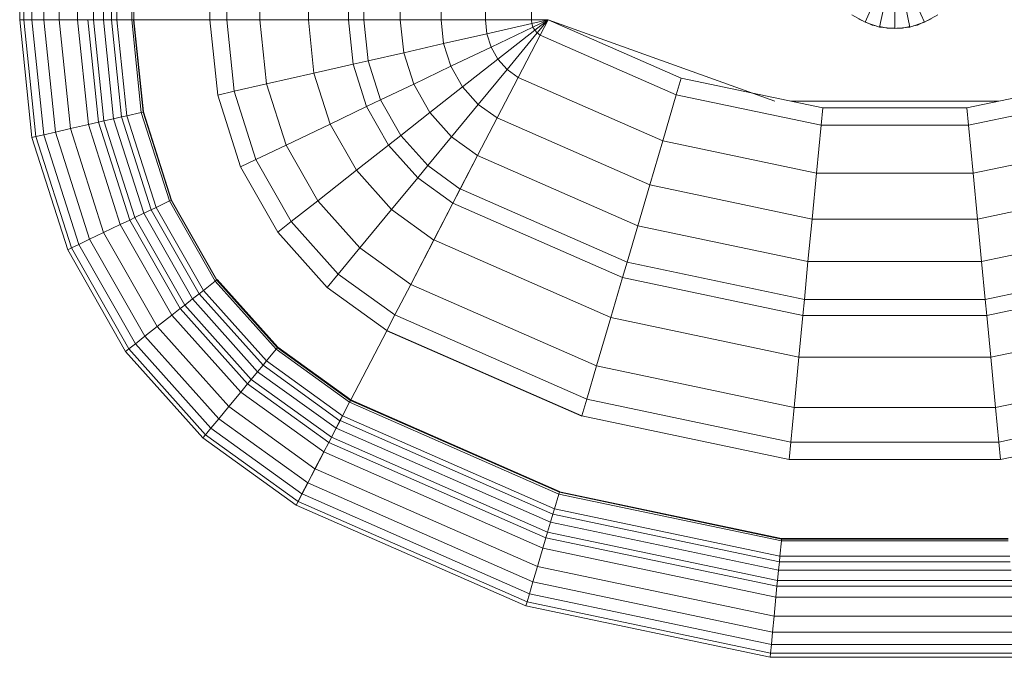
# Model space of a CAD drawing. Header units: millimetres. Extents: x 106 to 22495, y 2709 to 43185.
# Tile 21 of 76: x 10607 to 10945, y 42128 to 42347. Entities that reach past the tile are written whole.
import ezdxf

# ---------------------------------------------------------------- set-up
doc = ezdxf.new("R2010")
doc.units = ezdxf.units.MM
doc.layers.add('M-EQPM-____-OTLN', color=50, linetype='Continuous', lineweight=20)

# ---------------------------------------------------------------- blocks, each defined once
blk = doc.blocks.new('Прямая форма - 83 new-608916-В_Этаж 03_Вентиляция')
at = {"layer": 'M-EQPM-____-OTLN', "color": 253}
for p, q in [((-299.99, -183.27), (-299.99, -229.09)), ((-298.6, -183.27), (-298.6, -229.09)), ((-295.82, -183.27), (-295.82, -229.09)), ((-291.73, -183.27), (-291.73, -229.09)), ((-286.45, -183.27), (-286.45, -229.09)), ((-280.15, -183.27), (-280.15, -229.09)), ((-274.68, -183.27), (-274.68, -229.09)), ((-271.3, -183.27), (-271.3, -229.09)), ((-268.48, -183.27), (-268.48, -229.09)), ((-266.64, -183.27), (-266.64, -229.09)), ((-261.6, -183.27), (-261.6, -229.09)), ((-260.84, -183.27), (-260.84, -229.09)), ((-234.78, -183.27), (-234.78, -229.09)), ((-229.01, -183.27), (-229.01, -229.09)), ((-217.65, -183.27), (-217.65, -229.09)), ((-201.03, -183.27), (-201.03, -229.09)), ((-187.3, -183.27), (-187.3, -229.09)), ((-182.02, -183.27), (-182.02, -229.09)), ((-169.53, -183.27), (-169.53, -229.09)), ((-155.5, -183.27), (-155.5, -229.09)), ((-140.36, -183.27), (-140.36, -229.09)), ((-124.56, -183.27), (-124.56, -229.09)), ((-10.17, -229.97), (-5.13, -218.67)), ((5.13, -218.67), (10.17, -229.97)), ((-5.2, -231.59), (-2.62, -219.48)), ((0, -219.76), (0, -232.13)), ((2.62, -219.48), (5.2, -231.59)), ((-298.6, -229.09), (-299.99, -229.09)), ((-299.99, -229.09), (-295.83, -269.46)), ((-299.99, -229.09), (-298.6, -229.09)), ((-299.99, -229.09), (-295.83, -269.46)), ((-295.82, -229.09), (-298.6, -229.09)), ((-298.6, -229.09), (-294.47, -269.15)), ((-298.6, -229.09), (-295.82, -229.09)), ((-298.6, -229.09), (-294.47, -269.15)), ((-291.73, -229.09), (-295.82, -229.09)), ((-295.82, -229.09), (-291.75, -268.53)), ((-295.82, -229.09), (-291.73, -229.09)), ((-295.82, -229.09), (-291.75, -268.53)), ((-286.45, -229.09), (-291.73, -229.09)), ((-291.73, -229.09), (-287.76, -267.61)), ((-291.73, -229.09), (-286.45, -229.09)), ((-291.73, -229.09), (-287.76, -267.61)), ((-280.15, -229.09), (-286.45, -229.09)), ((-286.45, -229.09), (-282.6, -266.44)), ((-286.45, -229.09), (-280.15, -229.09)), ((-286.45, -229.09), (-282.6, -266.44)), ((-276.59, -229.09), (-280.15, -229.09)), ((-280.15, -229.09), (-276.45, -265.04)), ((-280.15, -229.09), (-276.59, -229.09)), ((-280.15, -229.09), (-276.45, -265.04)), ((-274.68, -229.09), (-276.59, -229.09)), ((-276.59, -229.09), (-272.96, -264.24)), ((-276.59, -229.09), (-274.68, -229.09)), ((-276.59, -229.09), (-272.96, -264.24)), ((-271.3, -229.09), (-274.68, -229.09)), ((-274.68, -229.09), (-271.1, -263.82)), ((-274.68, -229.09), (-271.3, -229.09)), ((-274.68, -229.09), (-271.1, -263.82)), ((-268.48, -229.09), (-271.3, -229.09)), ((-271.3, -229.09), (-267.8, -263.06)), ((-271.3, -229.09), (-268.48, -229.09)), ((-271.3, -229.09), (-267.8, -263.06)), ((-266.64, -229.09), (-268.48, -229.09)), ((-268.48, -229.09), (-265.04, -262.43)), ((-268.48, -229.09), (-266.64, -229.09)), ((-268.48, -229.09), (-265.04, -262.43)), ((-261.6, -229.09), (-266.64, -229.09)), ((-266.64, -229.09), (-263.25, -262.03)), ((-266.64, -229.09), (-261.6, -229.09)), ((-266.64, -229.09), (-263.25, -262.03)), ((-261.6, -229.09), (-258.32, -260.9)), ((-261.6, -229.09), (-260.97, -229.09)), ((-261.6, -229.09), (-258.32, -260.9)), ((-260.97, -229.09), (-257.71, -260.76)), ((-260.97, -229.09), (-260.84, -229.09)), ((-260.97, -229.09), (-257.71, -260.76)), ((-234.78, -229.09), (-260.84, -229.09)), ((-260.71, -229.09), (-260.84, -229.09)), ((-257.58, -260.73), (-260.84, -229.09)), ((-260.84, -229.09), (-257.58, -260.73)), ((-234.91, -229.09), (-260.71, -229.09)), ((-234.91, -229.09), (-234.78, -229.09)), ((-229.01, -229.09), (-234.78, -229.09)), ((-234.78, -229.09), (-229.01, -229.09)), ((-234.78, -229.09), (-232.12, -254.93)), ((-232.12, -254.93), (-234.78, -229.09)), ((-217.65, -229.09), (-229.01, -229.09)), ((-229.01, -229.09), (-226.48, -253.64)), ((-229.01, -229.09), (-217.65, -229.09)), ((-229.01, -229.09), (-226.48, -253.64)), ((-201.03, -229.09), (-217.65, -229.09)), ((-217.65, -229.09), (-215.38, -251.11)), ((-217.65, -229.09), (-201.03, -229.09)), ((-217.65, -229.09), (-215.38, -251.11)), ((-187.3, -229.09), (-201.03, -229.09)), ((-201.03, -229.09), (-199.15, -247.41)), ((-201.03, -229.09), (-187.3, -229.09)), ((-201.03, -229.09), (-199.15, -247.41)), ((-182.02, -229.09), (-187.3, -229.09)), ((-187.3, -229.09), (-185.73, -244.35)), ((-187.3, -229.09), (-182.02, -229.09)), ((-187.3, -229.09), (-185.73, -244.35)), ((-169.53, -229.09), (-182.02, -229.09)), ((-182.02, -229.09), (-180.56, -243.17)), ((-182.02, -229.09), (-169.53, -229.09)), ((-182.02, -229.09), (-180.56, -243.17)), ((-155.5, -229.09), (-169.53, -229.09)), ((-169.53, -229.09), (-168.36, -240.39)), ((-169.53, -229.09), (-155.5, -229.09)), ((-169.53, -229.09), (-168.36, -240.39)), ((-140.36, -229.09), (-155.5, -229.09)), ((-155.5, -229.09), (-154.66, -237.26)), ((-155.5, -229.09), (-140.36, -229.09)), ((-155.5, -229.09), (-154.66, -237.26)), ((-124.56, -229.09), (-140.36, -229.09)), ((-140.36, -229.09), (-139.86, -233.89)), ((-140.36, -229.09), (-124.56, -229.09)), ((-140.36, -229.09), (-139.86, -233.89)), ((-118.83, -229.09), (-124.56, -229.09)), ((-118.83, -229.09), (-124.56, -229.09)), ((-124.56, -229.09), (-124.43, -230.37)), ((-124.56, -229.09), (-124.43, -230.37)), ((-118.83, -229.09), (-124.43, -230.37)), ((-118.83, -229.09), (-124.43, -230.37)), ((-118.83, -229.09), (-124.04, -231.59)), ((-118.83, -229.09), (-124.04, -231.59)), ((-118.83, -229.09), (-123.41, -232.69)), ((-118.83, -229.09), (-123.41, -232.69)), ((-118.83, -229.09), (-122.57, -233.63)), ((-118.83, -229.09), (-122.57, -233.63)), ((-121.57, -234.34), (-118.85, -229.09)), ((-118.83, -229.09), (-121.56, -234.36)), ((-118.83, -229.07), (-73.23, -249.09)), ((-41.1, -257.04), (-118.83, -229.09)), ((-14.69, -227.36), (-10.17, -229.97)), ((-11.3, -229.32), (-12.5, -228.79)), ((10.17, -229.97), (14.69, -227.36)), ((12.5, -228.79), (11.3, -229.32)), ((-139.86, -233.89), (-124.43, -230.37)), ((-139.86, -233.89), (-124.43, -230.37)), ((-138.4, -238.46), (-124.04, -231.59)), ((-138.4, -238.46), (-124.04, -231.59)), ((-136.04, -242.61), (-123.41, -232.69)), ((-136.04, -242.61), (-123.41, -232.69)), ((-124.43, -230.37), (-124.04, -231.59)), ((-124.43, -230.37), (-124.04, -231.59)), ((-124.04, -231.59), (-123.41, -232.69)), ((-124.04, -231.59), (-123.41, -232.69)), ((-123.41, -232.69), (-122.57, -233.63)), ((-123.41, -232.69), (-122.57, -233.63)), ((-10.17, -229.97), (-5.2, -231.59)), ((-7.73, -230.91), (-10.11, -229.85)), ((-6.44, -231.18), (-7.73, -230.91)), ((-5.2, -231.59), (0, -232.13)), ((-2.61, -232), (-5.17, -231.45)), ((0, -232), (-2.61, -232)), ((0, -232.13), (5.2, -231.59)), ((2.61, -232), (0.69, -232)), ((5.17, -231.45), (2.61, -232)), ((5.2, -231.59), (10.17, -229.97)), ((7.73, -230.91), (6.44, -231.18)), ((10.11, -229.85), (7.73, -230.91)), ((-154.66, -237.26), (-139.86, -233.89)), ((-154.66, -237.26), (-139.86, -233.89)), ((-139.86, -233.89), (-138.4, -238.46)), ((-139.86, -233.89), (-138.4, -238.46)), ((-132.89, -246.14), (-122.57, -233.63)), ((-132.89, -246.14), (-122.57, -233.63)), ((-129.1, -248.85), (-121.57, -234.34)), ((-129.09, -248.88), (-121.56, -234.36)), ((-122.57, -233.63), (-121.56, -234.36)), ((-122.57, -233.63), (-121.56, -234.36)), ((-121.57, -234.34), (-74.91, -254.82)), ((-121.57, -234.34), (-74.91, -254.82)), ((-168.36, -240.39), (-154.66, -237.26)), ((-168.36, -240.39), (-154.66, -237.26)), ((-154.66, -237.26), (-152.17, -245.06)), ((-154.66, -237.26), (-152.17, -245.06)), ((-152.17, -245.06), (-138.4, -238.46)), ((-152.17, -245.06), (-138.4, -238.46)), ((-138.4, -238.46), (-136.04, -242.61)), ((-138.4, -238.46), (-136.04, -242.61)), ((-180.56, -243.17), (-168.36, -240.39)), ((-180.56, -243.17), (-168.36, -240.39)), ((-168.36, -240.39), (-164.92, -251.17)), ((-168.36, -240.39), (-164.92, -251.17)), ((-148.15, -252.12), (-136.04, -242.61)), ((-148.15, -252.12), (-136.04, -242.61)), ((-136.04, -242.61), (-132.89, -246.14)), ((-136.04, -242.61), (-132.89, -246.14)), ((-199.15, -247.41), (-185.73, -244.35)), ((-199.15, -247.41), (-185.73, -244.35)), ((-185.73, -244.35), (-180.56, -243.17)), ((-185.73, -244.35), (-180.56, -243.17)), ((-185.73, -244.35), (-181.08, -258.9)), ((-185.73, -244.35), (-181.08, -258.9)), ((-180.56, -243.17), (-176.28, -256.6)), ((-180.56, -243.17), (-176.28, -256.6)), ((-164.92, -251.17), (-152.17, -245.06)), ((-164.92, -251.17), (-152.17, -245.06)), ((-152.17, -245.06), (-148.15, -252.12)), ((-152.17, -245.06), (-148.15, -252.12)), ((-142.78, -258.12), (-132.89, -246.14)), ((-142.78, -258.12), (-132.89, -246.14)), ((-132.89, -246.14), (-129.09, -248.88)), ((-132.89, -246.14), (-129.09, -248.88)), ((-215.38, -251.11), (-199.15, -247.41)), ((-215.38, -251.11), (-199.15, -247.41)), ((-199.15, -247.41), (-193.57, -264.88)), ((-199.15, -247.41), (-193.57, -264.88)), ((-136.32, -262.77), (-129.1, -248.85)), ((-136.31, -262.79), (-129.09, -248.88)), ((-129.1, -248.85), (-79.55, -270.61)), ((-129.1, -248.85), (-79.55, -270.61)), ((-74.91, -254.82), (-73.23, -249.09)), ((-74.91, -254.82), (-73.23, -249.09)), ((-73.23, -249.09), (-24.73, -259.3)), ((24.73, -259.3), (73.23, -249.09)), ((-226.48, -253.64), (-215.38, -251.11)), ((-226.48, -253.64), (-215.38, -251.11)), ((-215.38, -251.11), (-208.67, -272.12)), ((-215.38, -251.11), (-208.67, -272.12)), ((-176.28, -256.6), (-164.92, -251.17)), ((-176.28, -256.6), (-164.92, -251.17)), ((-164.92, -251.17), (-159.36, -260.93)), ((-164.92, -251.17), (-159.36, -260.93)), ((-159.36, -260.93), (-148.15, -252.12)), ((-159.36, -260.93), (-148.15, -252.12)), ((-148.15, -252.12), (-142.78, -258.12)), ((-148.15, -252.12), (-142.78, -258.12)), ((-232.12, -254.93), (-226.48, -253.64)), ((-232.12, -254.93), (-226.48, -253.64)), ((-232.12, -254.93), (-224.25, -279.58)), ((-224.25, -279.58), (-232.12, -254.93)), ((-226.48, -253.64), (-219, -277.06)), ((-226.48, -253.64), (-219, -277.06)), ((-79.55, -270.61), (-74.91, -254.82)), ((-79.55, -270.61), (-74.91, -254.82)), ((-74.91, -254.82), (-25.3, -265.27)), ((-74.91, -254.82), (-25.3, -265.27)), ((25.3, -265.27), (74.91, -254.82)), ((25.3, -265.27), (74.91, -254.82)), ((-193.57, -264.88), (-181.08, -258.9)), ((-193.57, -264.88), (-181.08, -258.9)), ((-181.08, -258.9), (-176.28, -256.6)), ((-181.08, -258.9), (-176.28, -256.6)), ((-181.08, -258.9), (-173.57, -272.09)), ((-181.08, -258.9), (-173.57, -272.09)), ((-176.28, -256.6), (-169.35, -268.77)), ((-176.28, -256.6), (-169.35, -268.77)), ((-151.94, -269.23), (-142.78, -258.12)), ((-151.94, -269.23), (-142.78, -258.12)), ((-142.78, -258.12), (-136.31, -262.79)), ((-142.78, -258.12), (-136.31, -262.79)), ((35.49, -257.04), (-35.49, -257.04)), ((-25.3, -265.27), (-24.73, -259.3)), ((-25.3, -265.27), (-24.73, -259.3)), ((-24.73, -259.3), (24.73, -259.3)), ((25.3, -265.27), (24.73, -259.3)), ((25.3, -265.27), (24.73, -259.3)), ((-271.1, -263.82), (-267.8, -263.06)), ((-271.1, -263.82), (-267.8, -263.06)), ((-267.8, -263.06), (-265.04, -262.43)), ((-267.8, -263.06), (-265.04, -262.43)), ((-267.8, -263.06), (-257.45, -295.47)), ((-267.8, -263.06), (-257.45, -295.47)), ((-265.04, -262.43), (-263.25, -262.03)), ((-265.04, -262.43), (-263.25, -262.03)), ((-265.04, -262.43), (-254.88, -294.24)), ((-265.04, -262.43), (-254.88, -294.24)), ((-263.25, -262.03), (-258.32, -260.9)), ((-263.25, -262.03), (-258.32, -260.9)), ((-263.25, -262.03), (-253.22, -293.45)), ((-263.25, -262.03), (-253.22, -293.45)), ((-258.32, -260.9), (-257.71, -260.76)), ((-258.32, -260.9), (-257.71, -260.76)), ((-258.32, -260.9), (-248.63, -291.25)), ((-258.32, -260.9), (-248.63, -291.25)), ((-257.71, -260.76), (-257.58, -260.73)), ((-257.71, -260.76), (-257.58, -260.73)), ((-257.71, -260.76), (-248.06, -290.98)), ((-257.71, -260.76), (-248.06, -290.98)), ((-247.94, -290.92), (-257.58, -260.73)), ((-257.58, -260.73), (-247.94, -290.92)), ((-169.35, -268.77), (-159.36, -260.93)), ((-169.35, -268.77), (-159.36, -260.93)), ((-159.36, -260.93), (-151.94, -269.23)), ((-159.36, -260.93), (-151.94, -269.23)), ((-143.01, -275.66), (-136.32, -262.77)), ((-143, -275.69), (-136.31, -262.79)), ((-136.32, -262.77), (-84, -285.74)), ((-136.32, -262.77), (-84, -285.74)), ((-287.76, -267.61), (-282.6, -266.44)), ((-287.76, -267.61), (-282.6, -266.44)), ((-282.6, -266.44), (-276.45, -265.04)), ((-282.6, -266.44), (-276.45, -265.04)), ((-282.6, -266.44), (-271.23, -302.07)), ((-282.6, -266.44), (-271.23, -302.07)), ((-276.45, -265.04), (-272.96, -264.24)), ((-276.45, -265.04), (-272.96, -264.24)), ((-276.45, -265.04), (-265.5, -299.33)), ((-276.45, -265.04), (-265.5, -299.33)), ((-272.96, -264.24), (-271.1, -263.82)), ((-272.96, -264.24), (-271.1, -263.82)), ((-272.96, -264.24), (-262.26, -297.78)), ((-272.96, -264.24), (-262.26, -297.78)), ((-271.1, -263.82), (-260.52, -296.94)), ((-271.1, -263.82), (-260.52, -296.94)), ((-208.67, -272.12), (-193.57, -264.88)), ((-208.67, -272.12), (-193.57, -264.88)), ((-193.57, -264.88), (-184.55, -280.71)), ((-193.57, -264.88), (-184.55, -280.71)), ((-26.87, -281.7), (-25.3, -265.27)), ((-26.87, -281.7), (-25.3, -265.27)), ((-25.3, -265.27), (25.3, -265.27)), ((-25.3, -265.27), (25.3, -265.27)), ((26.87, -281.7), (25.3, -265.27)), ((26.87, -281.7), (25.3, -265.27)), ((-295.83, -269.46), (-294.47, -269.15)), ((-295.83, -269.46), (-294.47, -269.15)), ((-295.83, -269.46), (-283.54, -307.97)), ((-295.83, -269.46), (-283.54, -307.97)), ((-294.47, -269.15), (-291.75, -268.53)), ((-294.47, -269.15), (-291.75, -268.53)), ((-294.47, -269.15), (-282.27, -307.36)), ((-294.47, -269.15), (-282.27, -307.36)), ((-291.75, -268.53), (-287.76, -267.61)), ((-291.75, -268.53), (-287.76, -267.61)), ((-291.75, -268.53), (-279.74, -306.15)), ((-291.75, -268.53), (-279.74, -306.15)), ((-287.76, -267.61), (-276.02, -304.37)), ((-287.76, -267.61), (-276.02, -304.37)), ((-173.57, -272.09), (-169.35, -268.77)), ((-173.57, -272.09), (-169.35, -268.77)), ((-169.35, -268.77), (-160.1, -279.12)), ((-169.35, -268.77), (-160.1, -279.12)), ((-160.1, -279.12), (-151.94, -269.23)), ((-160.1, -279.12), (-151.94, -269.23)), ((-151.94, -269.23), (-143, -275.69)), ((-151.94, -269.23), (-143, -275.69)), ((-219, -277.06), (-208.67, -272.12)), ((-219, -277.06), (-208.67, -272.12)), ((-208.67, -272.12), (-197.84, -291.15)), ((-208.67, -272.12), (-197.84, -291.15)), ((-184.55, -280.71), (-173.57, -272.09)), ((-184.55, -280.71), (-173.57, -272.09)), ((-173.57, -272.09), (-163.55, -283.3)), ((-173.57, -272.09), (-163.55, -283.3)), ((-84, -285.74), (-79.55, -270.61)), ((-84, -285.74), (-79.55, -270.61)), ((-79.55, -270.61), (-26.87, -281.7)), ((-79.55, -270.61), (-26.87, -281.7)), ((26.87, -281.7), (79.55, -270.61)), ((26.87, -281.7), (79.55, -270.61)), ((-148.97, -287.14), (-143.01, -275.66)), ((-148.95, -287.16), (-143, -275.69)), ((-143.01, -275.66), (-88.12, -299.76)), ((-143.01, -275.66), (-88.12, -299.76)), ((-224.25, -279.58), (-219, -277.06)), ((-224.25, -279.58), (-219, -277.06)), ((-224.25, -279.58), (-211.54, -301.9)), ((-211.54, -301.9), (-224.25, -279.58)), ((-219, -277.06), (-206.92, -298.28)), ((-219, -277.06), (-206.92, -298.28)), ((-163.55, -283.3), (-160.1, -279.12)), ((-163.55, -283.3), (-160.1, -279.12)), ((-160.1, -279.12), (-148.95, -287.16)), ((-160.1, -279.12), (-148.95, -287.16)), ((-197.84, -291.15), (-184.55, -280.71)), ((-197.84, -291.15), (-184.55, -280.71)), ((-184.55, -280.71), (-172.52, -294.17)), ((-184.55, -280.71), (-172.52, -294.17)), ((-172.52, -294.17), (-163.55, -283.3)), ((-172.52, -294.17), (-163.55, -283.3)), ((-163.55, -283.3), (-151.47, -292.02)), ((-163.55, -283.3), (-151.47, -292.02)), ((-28.37, -297.46), (-26.87, -281.7)), ((-28.37, -297.46), (-26.87, -281.7)), ((-26.87, -281.7), (26.87, -281.7)), ((-26.87, -281.7), (26.87, -281.7)), ((28.37, -297.46), (26.87, -281.7)), ((28.37, -297.46), (26.87, -281.7)), ((-88.12, -299.76), (-84, -285.74)), ((-88.12, -299.76), (-84, -285.74)), ((-84, -285.74), (-28.37, -297.46)), ((-84, -285.74), (-28.37, -297.46)), ((28.37, -297.46), (84, -285.74)), ((28.37, -297.46), (84, -285.74)), ((-151.49, -291.99), (-148.97, -287.14)), ((-151.47, -292.02), (-148.95, -287.16)), ((-148.97, -287.14), (-91.79, -312.24)), ((-148.97, -287.14), (-91.79, -312.24)), ((-254.88, -294.24), (-253.22, -293.45)), ((-254.88, -294.24), (-253.22, -293.45)), ((-253.22, -293.45), (-248.63, -291.25)), ((-253.22, -293.45), (-248.63, -291.25)), ((-253.22, -293.45), (-237.01, -321.91)), ((-253.22, -293.45), (-237.01, -321.91)), ((-248.63, -291.25), (-248.06, -290.98)), ((-248.63, -291.25), (-248.06, -290.98)), ((-248.63, -291.25), (-232.98, -318.74)), ((-248.63, -291.25), (-232.98, -318.74)), ((-248.06, -290.98), (-247.94, -290.92)), ((-248.06, -290.98), (-247.94, -290.92)), ((-248.06, -290.98), (-232.48, -318.35)), ((-248.06, -290.98), (-232.48, -318.35)), ((-247.94, -290.92), (-232.37, -318.27)), ((-247.94, -290.92), (-232.37, -318.27)), ((-206.92, -298.28), (-197.84, -291.15)), ((-206.92, -298.28), (-197.84, -291.15)), ((-197.84, -291.15), (-183.37, -307.32)), ((-197.84, -291.15), (-183.37, -307.32)), ((-158.03, -304.61), (-151.49, -291.99)), ((-158.02, -304.64), (-151.47, -292.02)), ((-151.49, -291.99), (-93.35, -317.52)), ((-151.49, -291.99), (-93.35, -317.52)), ((-262.26, -297.78), (-260.52, -296.94)), ((-262.26, -297.78), (-260.52, -296.94)), ((-260.52, -296.94), (-257.45, -295.47)), ((-260.52, -296.94), (-257.45, -295.47)), ((-260.52, -296.94), (-243.43, -326.96)), ((-260.52, -296.94), (-243.43, -326.96)), ((-257.45, -295.47), (-254.88, -294.24)), ((-257.45, -295.47), (-254.88, -294.24)), ((-257.45, -295.47), (-240.73, -324.84)), ((-257.45, -295.47), (-240.73, -324.84)), ((-254.88, -294.24), (-238.47, -323.06)), ((-254.88, -294.24), (-238.47, -323.06)), ((-183.37, -307.32), (-172.52, -294.17)), ((-183.37, -307.32), (-172.52, -294.17)), ((-172.52, -294.17), (-158.02, -304.64)), ((-172.52, -294.17), (-158.02, -304.64)), ((-271.23, -302.07), (-265.5, -299.33)), ((-271.23, -302.07), (-265.5, -299.33)), ((-265.5, -299.33), (-262.26, -297.78)), ((-265.5, -299.33), (-262.26, -297.78)), ((-265.5, -299.33), (-247.81, -330.39)), ((-265.5, -299.33), (-247.81, -330.39)), ((-262.26, -297.78), (-244.96, -328.16)), ((-262.26, -297.78), (-244.96, -328.16)), ((-211.54, -301.9), (-206.92, -298.28)), ((-211.54, -301.9), (-206.92, -298.28)), ((-206.92, -298.28), (-190.79, -316.32)), ((-206.92, -298.28), (-190.79, -316.32)), ((-91.79, -312.24), (-88.12, -299.76)), ((-91.79, -312.24), (-88.12, -299.76)), ((-88.12, -299.76), (-29.77, -312.05)), ((-88.12, -299.76), (-29.77, -312.05)), ((-29.77, -312.05), (-28.37, -297.46)), ((-29.77, -312.05), (-28.37, -297.46)), ((-28.37, -297.46), (28.37, -297.46)), ((-28.37, -297.46), (28.37, -297.46)), ((29.77, -312.05), (28.37, -297.46)), ((29.77, -312.05), (28.37, -297.46)), ((29.77, -312.05), (88.13, -299.76)), ((29.77, -312.05), (88.13, -299.76)), ((-276.02, -304.37), (-271.23, -302.07)), ((-276.02, -304.37), (-271.23, -302.07)), ((-271.23, -302.07), (-252.85, -334.35)), ((-271.23, -302.07), (-252.85, -334.35)), ((-211.54, -301.9), (-194.56, -320.89)), ((-194.56, -320.89), (-211.54, -301.9)), ((-282.27, -307.36), (-279.74, -306.15)), ((-282.27, -307.36), (-279.74, -306.15)), ((-279.74, -306.15), (-276.02, -304.37)), ((-279.74, -306.15), (-276.02, -304.37)), ((-279.74, -306.15), (-260.34, -340.23)), ((-279.74, -306.15), (-260.34, -340.23)), ((-276.02, -304.37), (-257.07, -337.66)), ((-276.02, -304.37), (-257.07, -337.66)), ((-165.95, -319.88), (-158.03, -304.61)), ((-165.94, -319.91), (-158.02, -304.64)), ((-158.03, -304.61), (-97.38, -331.24)), ((-158.03, -304.61), (-97.38, -331.24)), ((-283.54, -307.97), (-282.27, -307.36)), ((-283.54, -307.97), (-282.27, -307.36)), ((-283.54, -307.97), (-263.67, -342.85)), ((-283.54, -307.97), (-263.67, -342.85)), ((-282.27, -307.36), (-262.56, -341.98)), ((-282.27, -307.36), (-262.56, -341.98)), ((-190.79, -316.32), (-183.37, -307.32)), ((-190.79, -316.32), (-183.37, -307.32)), ((-183.37, -307.32), (-165.94, -319.91)), ((-183.37, -307.32), (-165.94, -319.91)), ((-93.35, -317.52), (-91.79, -312.24)), ((-93.35, -317.52), (-91.79, -312.24)), ((-91.79, -312.24), (-31, -325.04)), ((-91.79, -312.24), (-31, -325.04)), ((-31, -325.04), (-29.77, -312.05)), ((-31, -325.04), (-29.77, -312.05)), ((-29.77, -312.05), (29.77, -312.05)), ((-29.77, -312.05), (29.77, -312.05)), ((31.01, -325.04), (29.77, -312.05)), ((31.01, -325.04), (29.77, -312.05)), ((31.01, -325.04), (91.79, -312.24)), ((31.01, -325.04), (91.79, -312.24)), ((-194.56, -320.89), (-190.79, -316.32)), ((-194.56, -320.89), (-190.79, -316.32)), ((-190.79, -316.32), (-171.36, -330.35)), ((-190.79, -316.32), (-171.36, -330.35)), ((-237.01, -321.91), (-232.98, -318.74)), ((-237.01, -321.91), (-232.98, -318.74)), ((-232.98, -318.74), (-232.48, -318.35)), ((-232.98, -318.74), (-232.48, -318.35)), ((-232.98, -318.74), (-212.08, -342.12)), ((-232.98, -318.74), (-212.08, -342.12)), ((-232.48, -318.35), (-232.37, -318.27)), ((-232.48, -318.35), (-232.37, -318.27)), ((-232.48, -318.35), (-211.67, -341.62)), ((-232.48, -318.35), (-211.67, -341.62)), ((-232.27, -318.19), (-232.37, -318.27)), ((-232.37, -318.27), (-232.27, -318.19)), ((-232.37, -318.27), (-211.59, -341.52)), ((-232.37, -318.27), (-211.59, -341.52)), ((-211.5, -341.42), (-232.27, -318.19)), ((-232.27, -318.19), (-211.5, -341.42)), ((-171.37, -330.33), (-165.95, -319.88)), ((-171.36, -330.35), (-165.94, -319.91)), ((-165.95, -319.88), (-102.26, -347.85)), ((-165.95, -319.88), (-102.26, -347.85)), ((-97.38, -331.24), (-93.35, -317.52)), ((-97.38, -331.24), (-93.35, -317.52)), ((-93.35, -317.52), (-31.53, -330.54)), ((-93.35, -317.52), (-31.53, -330.54)), ((31.53, -330.54), (93.35, -317.52)), ((31.53, -330.54), (93.35, -317.52)), ((-240.73, -324.84), (-238.47, -323.06)), ((-240.73, -324.84), (-238.47, -323.06)), ((-238.47, -323.06), (-237.01, -321.91)), ((-238.47, -323.06), (-237.01, -321.91)), ((-238.47, -323.06), (-216.57, -347.56)), ((-238.47, -323.06), (-216.57, -347.56)), ((-237.01, -321.91), (-215.37, -346.11)), ((-237.01, -321.91), (-215.37, -346.11)), ((-194.56, -320.89), (-174.11, -335.65)), ((-194.56, -320.89), (-174.11, -335.65)), ((-244.96, -328.16), (-243.43, -326.96)), ((-244.96, -328.16), (-243.43, -326.96)), ((-243.43, -326.96), (-240.73, -324.84)), ((-243.43, -326.96), (-240.73, -324.84)), ((-243.43, -326.96), (-220.62, -352.47)), ((-243.43, -326.96), (-220.62, -352.47)), ((-240.73, -324.84), (-218.42, -349.8)), ((-240.73, -324.84), (-218.42, -349.8)), ((-31.53, -330.54), (-31, -325.04)), ((-31.53, -330.54), (-31, -325.04)), ((-31, -325.04), (31.01, -325.04)), ((-31, -325.04), (31.01, -325.04)), ((31.53, -330.54), (31.01, -325.04)), ((31.53, -330.54), (31.01, -325.04)), ((-252.85, -334.35), (-247.81, -330.39)), ((-252.85, -334.35), (-247.81, -330.39)), ((-247.81, -330.39), (-244.96, -328.16)), ((-247.81, -330.39), (-244.96, -328.16)), ((-247.81, -330.39), (-224.2, -356.81)), ((-247.81, -330.39), (-224.2, -356.81)), ((-244.96, -328.16), (-221.87, -353.98)), ((-244.96, -328.16), (-221.87, -353.98)), ((-174.12, -335.63), (-171.37, -330.33)), ((-171.37, -330.33), (-105.6, -359.2)), ((-171.37, -330.33), (-105.6, -359.2)), ((-32.89, -344.83), (-31.53, -330.54)), ((-32.89, -344.83), (-31.53, -330.54)), ((-31.53, -330.54), (31.53, -330.54)), ((-31.53, -330.54), (31.53, -330.54)), ((32.89, -344.83), (31.53, -330.54)), ((32.89, -344.83), (31.53, -330.54)), ((-102.26, -347.85), (-97.38, -331.24)), ((-102.26, -347.85), (-97.38, -331.24)), ((-97.38, -331.24), (-32.89, -344.83)), ((-97.38, -331.24), (-32.89, -344.83)), ((32.89, -344.83), (97.38, -331.24)), ((32.89, -344.83), (97.38, -331.24)), ((-257.07, -337.66), (-252.85, -334.35)), ((-257.07, -337.66), (-252.85, -334.35)), ((-252.85, -334.35), (-228.31, -361.79)), ((-252.85, -334.35), (-228.31, -361.79)), ((-186.5, -359.48), (-174.19, -335.75)), ((-174.17, -335.77), (-186.47, -359.48)), ((-174.19, -335.75), (-174.12, -335.63)), ((-107.33, -365.1), (-174.19, -335.75)), ((-174.19, -335.75), (-107.33, -365.1)), ((-174.17, -335.77), (-174.11, -335.65)), ((-174.12, -335.63), (-107.3, -364.97)), ((-174.12, -335.63), (-107.3, -364.97)), ((-262.56, -341.98), (-260.34, -340.23)), ((-262.56, -341.98), (-260.34, -340.23)), ((-260.34, -340.23), (-257.07, -337.66)), ((-260.34, -340.23), (-257.07, -337.66)), ((-260.34, -340.23), (-234.43, -369.21)), ((-260.34, -340.23), (-234.43, -369.21)), ((-257.07, -337.66), (-231.76, -365.97)), ((-257.07, -337.66), (-231.76, -365.97)), ((-263.67, -342.85), (-262.56, -341.98)), ((-263.67, -342.85), (-262.56, -341.98)), ((-263.67, -342.85), (-237.16, -372.51)), ((-263.67, -342.85), (-237.16, -372.51)), ((-262.56, -341.98), (-236.25, -371.41)), ((-262.56, -341.98), (-236.25, -371.41)), ((-215.37, -346.11), (-212.08, -342.12)), ((-215.37, -346.11), (-212.08, -342.12)), ((-212.08, -342.12), (-211.67, -341.62)), ((-212.08, -342.12), (-211.67, -341.62)), ((-212.08, -342.12), (-186.91, -360.29)), ((-212.08, -342.12), (-186.91, -360.29)), ((-211.67, -341.62), (-211.59, -341.52)), ((-211.67, -341.62), (-211.59, -341.52)), ((-211.67, -341.62), (-186.62, -359.7)), ((-211.67, -341.62), (-186.62, -359.7)), ((-211.59, -341.52), (-211.5, -341.42)), ((-211.59, -341.52), (-211.5, -341.42)), ((-211.59, -341.52), (-186.56, -359.58)), ((-211.59, -341.52), (-186.56, -359.58)), ((-211.5, -341.42), (-186.47, -359.48)), ((-211.5, -341.42), (-186.47, -359.48)), ((-218.42, -349.8), (-216.57, -347.56)), ((-218.42, -349.8), (-216.57, -347.56)), ((-216.57, -347.56), (-215.37, -346.11)), ((-216.57, -347.56), (-215.37, -346.11)), ((-216.57, -347.56), (-190.19, -366.61)), ((-216.57, -347.56), (-190.19, -366.61)), ((-215.37, -346.11), (-189.31, -364.92)), ((-215.37, -346.11), (-189.31, -364.92)), ((-34.54, -362.11), (-32.89, -344.83)), ((-34.54, -362.11), (-32.89, -344.83)), ((-32.89, -344.83), (32.89, -344.83)), ((-32.89, -344.83), (32.89, -344.83)), ((34.54, -362.11), (32.89, -344.83)), ((34.54, -362.11), (32.89, -344.83)), ((-220.62, -352.47), (-218.42, -349.8)), ((-220.62, -352.47), (-218.42, -349.8)), ((-218.42, -349.8), (-191.53, -369.2)), ((-218.42, -349.8), (-191.53, -369.2)), ((-105.6, -359.2), (-102.26, -347.85)), ((-105.6, -359.2), (-102.26, -347.85)), ((-102.26, -347.85), (-34.54, -362.11)), ((-102.26, -347.85), (-34.54, -362.11)), ((34.54, -362.11), (102.26, -347.85)), ((34.54, -362.11), (102.26, -347.85)), ((-224.2, -356.81), (-221.87, -353.98)), ((-224.2, -356.81), (-221.87, -353.98)), ((-221.87, -353.98), (-220.62, -352.47)), ((-221.87, -353.98), (-220.62, -352.47)), ((-221.87, -353.98), (-194.04, -374.07)), ((-221.87, -353.98), (-194.04, -374.07)), ((-220.62, -352.47), (-193.14, -372.31)), ((-220.62, -352.47), (-193.14, -372.31)), ((-228.31, -361.79), (-224.2, -356.81)), ((-228.31, -361.79), (-224.2, -356.81)), ((-224.2, -356.81), (-195.76, -377.34)), ((-224.2, -356.81), (-195.76, -377.34)), ((-189.31, -364.91), (-186.91, -360.27)), ((-189.3, -364.93), (-186.9, -360.3)), ((-186.91, -360.27), (-186.62, -359.72)), ((-186.9, -360.3), (-186.6, -359.72)), ((-186.9, -360.28), (-115.17, -391.77)), ((-186.9, -360.28), (-115.17, -391.77)), ((-186.62, -359.72), (-186.56, -359.6)), ((-186.6, -359.72), (-186.54, -359.6)), ((-186.6, -359.73), (-115, -391.17)), ((-186.6, -359.73), (-115, -391.17)), ((-186.56, -359.6), (-186.5, -359.48)), ((-186.54, -359.6), (-186.47, -359.48)), ((-186.54, -359.61), (-114.96, -391.04)), ((-186.54, -359.61), (-114.96, -391.04)), ((-114.92, -390.91), (-186.5, -359.48)), ((-186.5, -359.48), (-114.92, -390.91)), ((-107.3, -364.97), (-105.6, -359.2)), ((-107.3, -364.97), (-105.6, -359.2)), ((-105.6, -359.2), (-35.67, -373.93)), ((-105.6, -359.2), (-35.67, -373.93)), ((35.67, -373.93), (105.6, -359.2)), ((35.67, -373.93), (105.6, -359.2)), ((-231.76, -365.97), (-228.31, -361.79)), ((-231.76, -365.97), (-228.31, -361.79)), ((-228.31, -361.79), (-198.76, -383.13)), ((-228.31, -361.79), (-198.76, -383.13)), ((-35.67, -373.93), (-34.54, -362.11)), ((-35.67, -373.93), (-34.54, -362.11)), ((-34.54, -362.11), (34.54, -362.11)), ((-34.54, -362.11), (34.54, -362.11)), ((35.67, -373.93), (34.54, -362.11)), ((35.67, -373.93), (34.54, -362.11)), ((-234.43, -369.21), (-231.76, -365.97)), ((-234.43, -369.21), (-231.76, -365.97)), ((-231.76, -365.97), (-201.27, -387.98)), ((-231.76, -365.97), (-201.27, -387.98)), ((-191.53, -369.19), (-190.19, -366.59)), ((-191.52, -369.21), (-190.17, -366.62)), ((-190.19, -366.59), (-189.31, -364.91)), ((-190.17, -366.62), (-189.3, -364.93)), ((-190.17, -366.6), (-117.19, -398.64)), ((-190.17, -366.6), (-117.19, -398.64)), ((-189.3, -364.91), (-116.66, -396.81)), ((-189.3, -364.91), (-116.66, -396.81)), ((-107.33, -365.1), (-107.3, -364.97)), ((-107.33, -365.1), (-107.3, -364.97)), ((-107.3, -364.97), (-36.24, -379.93)), ((-36.24, -379.93), (-107.3, -364.97)), ((36.24, -379.93), (107.3, -364.97)), ((36.24, -379.93), (107.3, -364.97)), ((-236.25, -371.41), (-234.43, -369.21)), ((-236.25, -371.41), (-234.43, -369.21)), ((-234.43, -369.21), (-203.22, -391.74)), ((-234.43, -369.21), (-203.22, -391.74)), ((-193.14, -372.29), (-191.53, -369.19)), ((-193.13, -372.32), (-191.52, -369.21)), ((-191.52, -369.2), (-118.02, -401.46)), ((-191.52, -369.2), (-118.02, -401.46)), ((-237.16, -372.51), (-236.25, -371.41)), ((-237.16, -372.51), (-236.25, -371.41)), ((-237.16, -372.51), (-205.2, -395.58)), ((-237.16, -372.51), (-205.2, -395.58)), ((-236.25, -371.41), (-204.55, -394.29)), ((-236.25, -371.41), (-204.55, -394.29)), ((-195.76, -377.33), (-194.06, -374.05)), ((-195.73, -377.33), (-194.04, -374.07)), ((-194.06, -374.05), (-193.14, -372.29)), ((-194.04, -374.07), (-193.13, -372.32)), ((-194.04, -374.05), (-119.58, -406.75)), ((-194.04, -374.05), (-119.58, -406.75)), ((-193.13, -372.3), (-119.02, -404.84)), ((-193.13, -372.3), (-119.02, -404.84)), ((-36.24, -379.93), (-35.67, -373.93)), ((-36.24, -379.93), (-35.67, -373.93)), ((-35.67, -373.93), (35.67, -373.93)), ((-35.67, -373.93), (35.67, -373.93)), ((36.24, -379.93), (35.67, -373.93)), ((36.24, -379.93), (35.67, -373.93)), ((-198.76, -383.11), (-195.76, -377.33)), ((-198.73, -383.11), (-195.74, -377.35)), ((-195.76, -377.33), (-120.62, -410.31)), ((-195.76, -377.33), (-120.62, -410.31)), ((-36.24, -379.93), (36.24, -379.93)), ((36.24, -379.93), (-36.24, -379.93)), ((-201.27, -387.96), (-198.77, -383.14)), ((-201.25, -387.96), (-198.75, -383.14)), ((-198.75, -383.12), (-122.48, -416.6)), ((-198.75, -383.12), (-122.48, -416.6)), ((-203.22, -391.72), (-201.29, -387.99)), ((-203.2, -391.72), (-201.26, -387.99)), ((-201.26, -387.97), (-124.03, -421.88)), ((-201.26, -387.97), (-124.03, -421.88)), ((-115.17, -391.77), (-115, -391.17)), ((-115.17, -391.77), (-115, -391.17)), ((-115, -391.17), (-114.96, -391.04)), ((-115, -391.17), (-114.96, -391.04)), ((-115, -391.17), (-38.84, -407.21)), ((-115, -391.17), (-38.84, -407.21)), ((-114.92, -390.91), (-114.96, -391.04)), ((-114.96, -391.04), (-114.92, -390.91)), ((-38.83, -407.07), (-114.96, -391.04)), ((-114.96, -391.04), (-38.83, -407.07)), ((-205.2, -395.58), (-204.54, -394.3)), ((-204.55, -394.28), (-203.24, -391.75)), ((-204.54, -394.29), (-126.04, -428.75)), ((-204.54, -394.29), (-126.04, -428.75)), ((-204.53, -394.28), (-203.21, -391.75)), ((-203.21, -391.73), (-125.23, -425.96)), ((-203.21, -391.73), (-125.23, -425.96)), ((-116.66, -396.81), (-115.17, -391.77)), ((-116.66, -396.81), (-115.17, -391.77)), ((-115.17, -391.77), (-38.9, -407.83)), ((-115.17, -391.77), (-38.9, -407.83)), ((-205.21, -395.56), (-126.45, -430.14)), ((-205.21, -395.56), (-126.45, -430.14)), ((-117.19, -398.64), (-116.66, -396.81)), ((-117.19, -398.64), (-116.66, -396.81)), ((-116.66, -396.81), (-39.4, -413.08)), ((-116.66, -396.81), (-39.4, -413.08)), ((-119.02, -404.84), (-118.02, -401.46)), ((-119.02, -404.84), (-118.02, -401.46)), ((-118.02, -401.46), (-117.19, -398.64)), ((-118.02, -401.46), (-117.19, -398.64)), ((-118.02, -401.46), (-39.86, -417.92)), ((-118.02, -401.46), (-39.86, -417.92)), ((-117.19, -398.64), (-39.58, -414.98)), ((-117.19, -398.64), (-39.58, -414.98)), ((-119.58, -406.75), (-119.02, -404.84)), ((-119.58, -406.75), (-119.02, -404.84)), ((-119.02, -404.84), (-40.2, -421.44)), ((-119.02, -404.84), (-40.2, -421.44)), ((-120.62, -410.31), (-119.58, -406.75)), ((-120.62, -410.31), (-119.58, -406.75)), ((-119.58, -406.75), (-40.39, -423.42)), ((-119.58, -406.75), (-40.39, -423.42)), ((-39.4, -413.08), (-38.9, -407.83)), ((-39.4, -413.08), (-38.9, -407.83)), ((-38.9, -407.83), (-38.84, -407.21)), ((-38.9, -407.83), (-38.84, -407.21)), ((-38.9, -407.83), (38.9, -407.83)), ((-38.9, -407.83), (38.9, -407.83)), ((-38.84, -407.21), (-38.83, -407.07)), ((-38.84, -407.21), (-38.83, -407.07)), ((-38.84, -407.21), (38.84, -407.21)), ((-38.84, -407.21), (38.84, -407.21)), ((-38.83, -407.07), (38.83, -407.07)), ((-38.83, -407.07), (38.83, -407.07)), ((-122.48, -416.6), (-120.62, -410.31)), ((-122.48, -416.6), (-120.62, -410.31)), ((-120.62, -410.31), (-40.74, -427.13)), ((-120.62, -410.31), (-40.74, -427.13)), ((-39.86, -417.92), (-39.58, -414.98)), ((-39.86, -417.92), (-39.58, -414.98)), ((-39.58, -414.98), (-39.4, -413.08)), ((-39.58, -414.98), (-39.4, -413.08)), ((-39.58, -414.98), (39.58, -414.98)), ((-39.58, -414.98), (39.58, -414.98)), ((-39.4, -413.08), (39.4, -413.08)), ((-39.4, -413.08), (39.4, -413.08)), ((-124.03, -421.88), (-122.48, -416.6)), ((-124.03, -421.88), (-122.48, -416.6)), ((-122.48, -416.6), (-41.37, -433.69)), ((-122.48, -416.6), (-41.37, -433.69)), ((-40.2, -421.44), (-39.86, -417.92)), ((-40.2, -421.44), (-39.86, -417.92)), ((-39.86, -417.92), (39.87, -417.92)), ((-39.86, -417.92), (39.87, -417.92)), ((-125.23, -425.96), (-124.03, -421.88)), ((-125.23, -425.96), (-124.03, -421.88)), ((-124.03, -421.88), (-41.89, -439.17)), ((-124.03, -421.88), (-41.89, -439.17)), ((-40.39, -423.42), (-40.2, -421.44)), ((-40.39, -423.42), (-40.2, -421.44)), ((-40.2, -421.44), (40.2, -421.44)), ((-40.2, -421.44), (40.2, -421.44)), ((-40.74, -427.13), (-40.39, -423.42)), ((-40.74, -427.13), (-40.39, -423.42)), ((-40.39, -423.42), (40.39, -423.42)), ((-40.39, -423.42), (40.39, -423.42)), ((-126.04, -428.75), (-125.23, -425.96)), ((-126.04, -428.75), (-125.23, -425.96)), ((-125.23, -425.96), (-42.3, -443.43)), ((-125.23, -425.96), (-42.3, -443.43)), ((-41.37, -433.69), (-40.74, -427.13)), ((-41.37, -433.69), (-40.74, -427.13)), ((-40.74, -427.13), (40.74, -427.13)), ((-40.74, -427.13), (40.74, -427.13)), ((-126.45, -430.14), (-126.04, -428.75)), ((-126.45, -430.14), (-126.04, -428.75)), ((-126.45, -430.14), (-42.71, -447.77)), ((-126.45, -430.14), (-42.71, -447.77)), ((-126.04, -428.75), (-42.57, -446.33)), ((-126.04, -428.75), (-42.57, -446.33)), ((-41.89, -439.17), (-41.37, -433.69)), ((-41.89, -439.17), (-41.37, -433.69)), ((-41.37, -433.69), (41.37, -433.69)), ((-41.37, -433.69), (41.37, -433.69)), ((-42.3, -443.43), (-41.89, -439.17)), ((-42.3, -443.43), (-41.89, -439.17)), ((-41.89, -439.17), (41.89, -439.17)), ((-41.89, -439.17), (41.89, -439.17)), ((-42.57, -446.33), (-42.3, -443.43)), ((-42.57, -446.33), (-42.3, -443.43)), ((-42.3, -443.43), (42.3, -443.43)), ((-42.3, -443.43), (42.3, -443.43)), ((-42.71, -447.77), (-42.57, -446.33)), ((-42.71, -447.77), (-42.57, -446.33)), ((-42.71, -447.77), (42.71, -447.77)), ((-42.71, -447.77), (42.71, -447.77)), ((-42.57, -446.33), (42.57, -446.33)), ((-42.57, -446.33), (42.57, -446.33))]:
    blk.add_line(p, q, dxfattribs=at)
blk = doc.blocks.new('Прямая форма - FU - 054-612858-В_Этаж 03_Вентиляция')
blk.add_blockref('Прямая форма - 83 new-608916-В_Этаж 03_Вентиляция', (0, 0))
blk = doc.blocks.new('83 new_ifc_RVT-1-В_Этаж 03_Вентиляция')
at = {"layer": 'M-EQPM-____-OTLN', "color": 253, "lineweight": 20}
blk.add_blockref('Прямая форма - FU - 054-612858-В_Этаж 03_Вентиляция', (21787.83, 42575.83), dxfattribs=at)

msp = doc.modelspace()

# ---------------------------------------------------------------- block references
at = {"lineweight": 9}
msp.add_blockref('83 new_ifc_RVT-1-В_Этаж 03_Вентиляция', (-10880.44, 0), dxfattribs=at)

doc.saveas('drawing.dxf')
